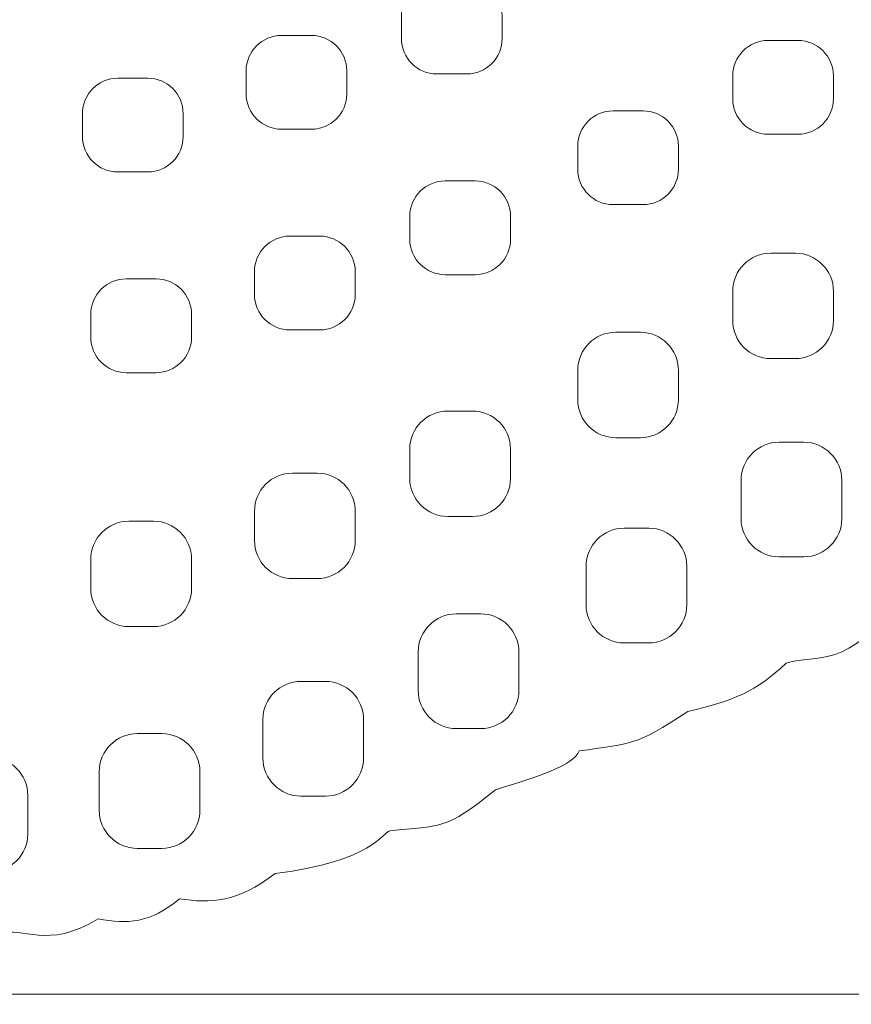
# Model space of a CAD drawing. Header units: millimetres. Extents: x -2387 to -560, y -1844 to 666.
# Tile 8 of 33: x -968 to -876, y -1632 to -1522. Entities that reach past the tile are written whole.
import ezdxf

# ---------------------------------------------------------------- set-up
doc = ezdxf.new("R2010")
doc.units = ezdxf.units.MM
doc.header["$MEASUREMENT"] = 0
doc.layers.add('Capa 1', color=7, linetype='Continuous')

msp = doc.modelspace()

# ---------------------------------------------------------------- linework, layer by layer
at = {"layer": 'Capa 1', "lineweight": 9}
for points, knots in [([(-1183.2781, -1435.5495), (-1184.288, -1419.5825), (-1101.5417, -1408.9614), (-1042.3168, -1411.9395), (-1042.3168, -1411.9395), (-1018.4829, -1413.1383), (-954.1121, -1414.7617), (-937.6161, -1416.5567), (-937.6161, -1416.5567), (-921.9805, -1418.2576), (-885.6052, -1430.537), (-883.899, -1438.5746), (-883.899, -1438.5746), (-868.979, -1440.6581), (-884.5089, -1446.4633), (-861.1402, -1444.3556), (-861.1402, -1444.3556), (-854.6275, -1445.5644), (-852.3748, -1449.3973), (-846.9759, -1449.6003), (-846.9759, -1449.6003), (-844.4871, -1449.6936), (-840.1107, -1454.6904), (-838.8572, -1455.095), (-838.8572, -1455.095), (-833.3212, -1456.8843), (-827.397, -1463.8007), (-822.2768, -1471.9266), (-822.2768, -1471.9266), (-820.7992, -1474.2715), (-817.2855, -1477.4441), (-816.263, -1479.0938), (-816.263, -1479.0938), (-812.0419, -1485.9084), (-808.4512, -1492.656), (-809.7585, -1510.2555), (-809.7585, -1510.2555), (-810.4077, -1518.9969), (-808.6534, -1525.3292), (-813.9847, -1534.8527), (-813.9847, -1534.8527), (-817.4076, -1545.6625), (-821.4722, -1545.9446), (-829.147, -1555.4196), (-829.147, -1555.4196), (-836.8656, -1564.9502), (-838.9636, -1566.7929), (-848.2757, -1573.0761), (-848.2757, -1573.0761), (-853.7353, -1576.7602), (-852.5801, -1577.3336), (-858.1769, -1579.0367), (-858.1769, -1579.0367), (-861.2441, -1579.9698), (-862.656, -1586.0571), (-870.1749, -1586.5749), (-870.1749, -1586.5749), (-876.0214, -1594.5506), (-879.321, -1592.72), (-882.8403, -1593.7357), (-882.8403, -1593.7357), (-886.1286, -1596.8869), (-888.8377, -1597.9896), (-893.8165, -1599.1385), (-893.8165, -1599.1385), (-899.7545, -1603.0448), (-900.2942, -1602.7385), (-905.951, -1603.5427), (-905.951, -1603.5427), (-906.6403, -1605.1517), (-910.4821, -1606.4061), (-915.315, -1607.8763), (-915.315, -1607.8763), (-921.0069, -1612.5062), (-921.3976, -1611.8032), (-927.1189, -1612.4649), (-927.1189, -1612.4649), (-927.859, -1612.5504), (-929.0141, -1615.921), (-939.9089, -1617.2167), (-939.9089, -1617.2167), (-944.1802, -1620.5025), (-947.1473, -1620.5681), (-950.5934, -1620.0524), (-950.5934, -1620.0524), (-953.923, -1622.8004), (-956.4136, -1622.9151), (-959.6988, -1622.274), (-959.6988, -1622.274), (-965.4226, -1625.8248), (-968.1324, -1623.0405), (-970.6293, -1623.9907), (-970.6293, -1623.9907), (-973.6771, -1625.151), (-982.0375, -1625.4594), (-984.3653, -1624.7464), (-984.3653, -1624.7464), (-986.1115, -1625.9587), (-992.2561, -1628.0622), (-996.4992, -1627.399), (-996.4992, -1627.399), (-1000.1951, -1626.8213), (-1004.5985, -1629.5787), (-1010.4056, -1629.0843), (-1010.4056, -1629.0843), (-1017.7003, -1630.5531), (-1019.1798, -1630.6322), (-1025.7388, -1629.6064), (-1025.7388, -1629.6064), (-1031.1177, -1630.8879), (-1036.1215, -1631.1899), (-1039.108, -1630.3686), (-1039.108, -1630.3686), (-1043.0092, -1630.6122), (-1044.4142, -1630.8943), (-1050.1737, -1631.1536), (-1050.1737, -1631.1536), (-1054.4938, -1631.8274), (-1057.1135, -1630.7988), (-1061.4342, -1629.6606), (-1061.4342, -1629.6606), (-1065.8764, -1630.8722), (-1070.2147, -1630.078), (-1073.5261, -1628.0437), (-1073.5261, -1628.0437), (-1081.1257, -1628.9312), (-1083.128, -1628.5366), (-1087.5226, -1625.8661), (-1087.5226, -1625.8661), (-1092.8295, -1626.416), (-1096.1585, -1628.3791), (-1100.7653, -1624.1951), (-1100.7653, -1624.1951), (-1103.9121, -1623.5925), (-1105.982, -1626.2893), (-1110.2057, -1622.388), (-1110.2057, -1622.388), (-1111.6501, -1622.1116), (-1114.4876, -1623.2449), (-1117.3627, -1622.3431), (-1117.3627, -1622.3431), (-1120.2378, -1621.4413), (-1119.8251, -1619.2824), (-1124.2054, -1619.5666), (-1124.2054, -1619.5666), (-1133.4078, -1620.1642), (-1133.5199, -1616.7045), (-1137.2909, -1615.5741), (-1137.2909, -1615.5741), (-1142.3724, -1614.0498), (-1143.5544, -1616.4673), (-1150.8429, -1609.7724), (-1150.8429, -1609.7724), (-1154.6584, -1608.8963), (-1156.635, -1608.0636), (-1159.912, -1605.5691), (-1159.912, -1605.5691), (-1162.7451, -1605.4858), (-1163.5916, -1607.0664), (-1169.7174, -1602.2854), (-1169.7174, -1602.2854), (-1176.3848, -1602.7755), (-1176.9827, -1601.6971), (-1180.9716, -1600.0908), (-1180.9716, -1600.0908), (-1186.8244, -1601.5881), (-1191.3198, -1598.8586), (-1194.8692, -1595.0271), (-1194.8692, -1595.0271), (-1202.0875, -1595.666), (-1202.8927, -1591.1728), (-1206.5479, -1590.7412), (-1206.5479, -1590.7412), (-1211.2105, -1590.1913), (-1214.7548, -1587.1305), (-1218.3111, -1584.3868), (-1218.3111, -1584.3868), (-1223.2554, -1580.5724), (-1224.6573, -1582.8952), (-1231.1093, -1576.6355), (-1231.1093, -1576.6355), (-1231.1093, -1576.6355), (-1240.4069, -1565.9738), (-1240.4069, -1565.9738), (-1240.4069, -1565.9738), (-1242.1813, -1564.0677), (-1249.6795, -1561.2854), (-1248.1292, -1553.5235), (-1248.1292, -1553.5235), (-1253.3052, -1549.9356), (-1253.066, -1542.8276), (-1253.3071, -1540.7249), (-1253.3071, -1540.7249), (-1256.1208, -1538.5873), (-1256.9041, -1530.1771), (-1257.0324, -1526.84), (-1257.0324, -1526.84), (-1257.1432, -1523.9523), (-1261.3162, -1522.2606), (-1260.6075, -1516.5836), (-1260.6075, -1516.5836), (-1260.6075, -1516.5836), (-1259.4341, -1510.4735), (-1259.4341, -1510.4735), (-1259.4341, -1510.4735), (-1260.3351, -1505.2701), (-1262.0863, -1501.9145), (-1257.3655, -1494.3969), (-1257.3655, -1494.3969), (-1255.6243, -1491.6239), (-1258.0674, -1486.2845), (-1255.1835, -1479.1237), (-1255.1835, -1479.1237), (-1249.3, -1464.5137), (-1237.0766, -1458.4414), (-1227.327, -1451.2685), (-1227.327, -1451.2685), (-1223.0501, -1448.1223), (-1205.3633, -1443.3171), (-1198.7491, -1439.643), (-1198.7491, -1439.643), (-1191.2647, -1435.4853), (-1190.1484, -1437.5702), (-1183.2781, -1435.5495)], [0, 0, 0, 0, 0.01754386, 0.01754386, 0.01754386, 0.01754387, 0.03508772, 0.03508772, 0.03508772, 0.03508773, 0.05263158, 0.05263158, 0.05263158, 0.05263159, 0.07017544, 0.07017544, 0.07017544, 0.07017545, 0.0877193, 0.0877193, 0.0877193, 0.08771931, 0.10526316, 0.10526316, 0.10526316, 0.10526317, 0.12280702, 0.12280702, 0.12280702, 0.12280703, 0.14035088, 0.14035088, 0.14035088, 0.14035089, 0.15789474, 0.15789474, 0.15789474, 0.15789475, 0.1754386, 0.1754386, 0.1754386, 0.17543861, 0.19298246, 0.19298246, 0.19298246, 0.19298247, 0.21052632, 0.21052632, 0.21052632, 0.21052633, 0.22807018, 0.22807018, 0.22807018, 0.22807019, 0.24561404, 0.24561404, 0.24561404, 0.24561405, 0.26315789, 0.26315789, 0.26315789, 0.2631579, 0.28070175, 0.28070175, 0.28070175, 0.28070176, 0.29824561, 0.29824561, 0.29824561, 0.29824562, 0.31578947, 0.31578947, 0.31578947, 0.31578948, 0.33333333, 0.33333333, 0.33333333, 0.33333334, 0.35087719, 0.35087719, 0.35087719, 0.3508772, 0.36842105, 0.36842105, 0.36842105, 0.36842106, 0.38596491, 0.38596491, 0.38596491, 0.38596492, 0.40350877, 0.40350877, 0.40350877, 0.40350878, 0.42105263, 0.42105263, 0.42105263, 0.42105264, 0.43859649, 0.43859649, 0.43859649, 0.4385965, 0.45614035, 0.45614035, 0.45614035, 0.45614036, 0.47368421, 0.47368421, 0.47368421, 0.47368422, 0.49122807, 0.49122807, 0.49122807, 0.49122808, 0.50877193, 0.50877193, 0.50877193, 0.50877194, 0.52631579, 0.52631579, 0.52631579, 0.5263158, 0.54385965, 0.54385965, 0.54385965, 0.54385966, 0.56140351, 0.56140351, 0.56140351, 0.56140352, 0.57894737, 0.57894737, 0.57894737, 0.57894738, 0.59649123, 0.59649123, 0.59649123, 0.59649124, 0.61403509, 0.61403509, 0.61403509, 0.6140351, 0.63157895, 0.63157895, 0.63157895, 0.63157896, 0.64912281, 0.64912281, 0.64912281, 0.64912282, 0.66666667, 0.66666667, 0.66666667, 0.66666668, 0.68421053, 0.68421053, 0.68421053, 0.68421054, 0.70175439, 0.70175439, 0.70175439, 0.7017544, 0.71929825, 0.71929825, 0.71929825, 0.71929826, 0.73684211, 0.73684211, 0.73684211, 0.73684212, 0.75438596, 0.75438596, 0.75438596, 0.75438597, 0.77192982, 0.77192982, 0.77192982, 0.77192983, 0.78947368, 0.78947368, 0.78947368, 0.78947369, 0.80701754, 0.80701754, 0.80701754, 0.80701755, 0.8245614, 0.8245614, 0.8245614, 0.82456141, 0.84210526, 0.84210526, 0.84210526, 0.84210527, 0.85964912, 0.85964912, 0.85964912, 0.85964913, 0.87719298, 0.87719298, 0.87719298, 0.87719299, 0.89473684, 0.89473684, 0.89473684, 0.89473685, 0.9122807, 0.9122807, 0.9122807, 0.91228071, 0.92982456, 0.92982456, 0.92982456, 0.92982457, 0.94736842, 0.94736842, 0.94736842, 0.94736843, 0.96491228, 0.96491228, 0.96491228, 0.96491229, 1, 1, 1, 1]), ([(-914.5676, -1521.4604), (-914.5676, -1521.4604), (-914.5676, -1524.017), (-914.5676, -1524.017), (-914.5676, -1524.017), (-914.5676, -1526.1937), (-916.3498, -1527.9747), (-918.5232, -1527.9747), (-918.5232, -1527.9747), (-918.5232, -1527.9747), (-921.8663, -1527.9747), (-921.8663, -1527.9747), (-921.8663, -1527.9747), (-924.0398, -1527.9747), (-925.8219, -1526.1937), (-925.8219, -1524.017), (-925.8219, -1524.017), (-925.8219, -1524.017), (-925.8219, -1521.4604), (-925.8219, -1521.4604), (-925.8219, -1521.4604), (-925.8219, -1519.2837), (-924.0398, -1517.5027), (-921.8663, -1517.5027), (-921.8663, -1517.5027), (-921.8663, -1517.5027), (-918.5232, -1517.5027), (-918.5232, -1517.5027), (-918.5232, -1517.5027), (-916.3498, -1517.5027), (-914.5676, -1519.2837), (-914.5676, -1521.4604)], [0, 0, 0, 0, 0.11111111, 0.11111111, 0.11111111, 0.11111112, 0.22222222, 0.22222222, 0.22222222, 0.22222223, 0.33333333, 0.33333333, 0.33333333, 0.33333334, 0.44444444, 0.44444444, 0.44444444, 0.44444445, 0.55555556, 0.55555556, 0.55555556, 0.55555557, 0.66666667, 0.66666667, 0.66666667, 0.66666668, 0.77777778, 0.77777778, 0.77777778, 0.77777779, 1, 1, 1, 1]), ([(-931.9169, -1527.6304), (-931.9169, -1527.6304), (-931.9169, -1530.187), (-931.9169, -1530.187), (-931.9169, -1530.187), (-931.9169, -1532.3637), (-933.699, -1534.1447), (-935.8724, -1534.1447), (-935.8724, -1534.1447), (-935.8724, -1534.1447), (-939.2155, -1534.1447), (-939.2155, -1534.1447), (-939.2155, -1534.1447), (-941.389, -1534.1447), (-943.1711, -1532.3637), (-943.1711, -1530.187), (-943.1711, -1530.187), (-943.1711, -1530.187), (-943.1711, -1527.6304), (-943.1711, -1527.6304), (-943.1711, -1527.6304), (-943.1711, -1525.4537), (-941.389, -1523.6727), (-939.2155, -1523.6727), (-939.2155, -1523.6727), (-939.2155, -1523.6727), (-935.8724, -1523.6727), (-935.8724, -1523.6727), (-935.8724, -1523.6727), (-933.699, -1523.6727), (-931.9169, -1525.4537), (-931.9169, -1527.6304)], [0, 0, 0, 0, 0.11111111, 0.11111111, 0.11111111, 0.11111112, 0.22222222, 0.22222222, 0.22222222, 0.22222223, 0.33333333, 0.33333333, 0.33333333, 0.33333334, 0.44444444, 0.44444444, 0.44444444, 0.44444445, 0.55555556, 0.55555556, 0.55555556, 0.55555557, 0.66666667, 0.66666667, 0.66666667, 0.66666668, 0.77777778, 0.77777778, 0.77777778, 0.77777779, 1, 1, 1, 1]), ([(-877.5596, -1528.1881), (-877.5596, -1528.1881), (-877.5596, -1530.7448), (-877.5596, -1530.7448), (-877.5596, -1530.7448), (-877.5596, -1532.9215), (-879.3418, -1534.7024), (-881.5152, -1534.7024), (-881.5152, -1534.7024), (-881.5152, -1534.7024), (-884.8583, -1534.7024), (-884.8583, -1534.7024), (-884.8583, -1534.7024), (-887.0317, -1534.7024), (-888.8139, -1532.9215), (-888.8139, -1530.7448), (-888.8139, -1530.7448), (-888.8139, -1530.7448), (-888.8139, -1528.1881), (-888.8139, -1528.1881), (-888.8139, -1528.1881), (-888.8139, -1526.0114), (-887.0317, -1524.2305), (-884.8583, -1524.2305), (-884.8583, -1524.2305), (-884.8583, -1524.2305), (-881.5152, -1524.2305), (-881.5152, -1524.2305), (-881.5152, -1524.2305), (-879.3418, -1524.2305), (-877.5596, -1526.0114), (-877.5596, -1528.1881)], [0, 0, 0, 0, 0.11111111, 0.11111111, 0.11111111, 0.11111112, 0.22222222, 0.22222222, 0.22222222, 0.22222223, 0.33333333, 0.33333333, 0.33333333, 0.33333334, 0.44444444, 0.44444444, 0.44444444, 0.44444445, 0.55555556, 0.55555556, 0.55555556, 0.55555557, 0.66666667, 0.66666667, 0.66666667, 0.66666668, 0.77777778, 0.77777778, 0.77777778, 0.77777779, 1, 1, 1, 1]), ([(-950.2018, -1532.3993), (-950.2018, -1532.3993), (-950.2018, -1534.956), (-950.2018, -1534.956), (-950.2018, -1534.956), (-950.2018, -1537.1327), (-951.984, -1538.9136), (-954.1574, -1538.9136), (-954.1574, -1538.9136), (-954.1574, -1538.9136), (-957.5005, -1538.9136), (-957.5005, -1538.9136), (-957.5005, -1538.9136), (-959.6739, -1538.9136), (-961.4561, -1537.1327), (-961.4561, -1534.956), (-961.4561, -1534.956), (-961.4561, -1534.956), (-961.4561, -1532.3993), (-961.4561, -1532.3993), (-961.4561, -1532.3993), (-961.4561, -1530.2226), (-959.6739, -1528.4417), (-957.5005, -1528.4417), (-957.5005, -1528.4417), (-957.5005, -1528.4417), (-954.1574, -1528.4417), (-954.1574, -1528.4417), (-954.1574, -1528.4417), (-951.984, -1528.4417), (-950.2018, -1530.2226), (-950.2018, -1532.3993)], [0, 0, 0, 0, 0.11111111, 0.11111111, 0.11111111, 0.11111112, 0.22222222, 0.22222222, 0.22222222, 0.22222223, 0.33333333, 0.33333333, 0.33333333, 0.33333334, 0.44444444, 0.44444444, 0.44444444, 0.44444445, 0.55555556, 0.55555556, 0.55555556, 0.55555557, 0.66666667, 0.66666667, 0.66666667, 0.66666668, 0.77777778, 0.77777778, 0.77777778, 0.77777779, 1, 1, 1, 1]), ([(-894.8748, -1536.0441), (-894.8748, -1536.0441), (-894.8748, -1538.6007), (-894.8748, -1538.6007), (-894.8748, -1538.6007), (-894.8748, -1540.7774), (-896.657, -1542.5584), (-898.8304, -1542.5584), (-898.8304, -1542.5584), (-898.8304, -1542.5584), (-902.1735, -1542.5584), (-902.1735, -1542.5584), (-902.1735, -1542.5584), (-904.3469, -1542.5584), (-906.1291, -1540.7774), (-906.1291, -1538.6007), (-906.1291, -1538.6007), (-906.1291, -1538.6007), (-906.1291, -1536.0441), (-906.1291, -1536.0441), (-906.1291, -1536.0441), (-906.1291, -1533.8674), (-904.3469, -1532.0864), (-902.1735, -1532.0864), (-902.1735, -1532.0864), (-902.1735, -1532.0864), (-898.8304, -1532.0864), (-898.8304, -1532.0864), (-898.8304, -1532.0864), (-896.657, -1532.0864), (-894.8748, -1533.8674), (-894.8748, -1536.0441)], [0, 0, 0, 0, 0.11111111, 0.11111111, 0.11111111, 0.11111112, 0.22222222, 0.22222222, 0.22222222, 0.22222223, 0.33333333, 0.33333333, 0.33333333, 0.33333334, 0.44444444, 0.44444444, 0.44444444, 0.44444445, 0.55555556, 0.55555556, 0.55555556, 0.55555557, 0.66666667, 0.66666667, 0.66666667, 0.66666668, 0.77777778, 0.77777778, 0.77777778, 0.77777779, 1, 1, 1, 1]), ([(-913.6319, -1543.8644), (-913.6319, -1543.8644), (-913.6319, -1546.421), (-913.6319, -1546.421), (-913.6319, -1546.421), (-913.6319, -1548.5977), (-915.414, -1550.3787), (-917.5875, -1550.3787), (-917.5875, -1550.3787), (-917.5875, -1550.3787), (-920.9306, -1550.3787), (-920.9306, -1550.3787), (-920.9306, -1550.3787), (-923.104, -1550.3787), (-924.8862, -1548.5977), (-924.8862, -1546.421), (-924.8862, -1546.421), (-924.8862, -1546.421), (-924.8862, -1543.8644), (-924.8862, -1543.8644), (-924.8862, -1543.8644), (-924.8862, -1541.6877), (-923.104, -1539.9067), (-920.9306, -1539.9067), (-920.9306, -1539.9067), (-920.9306, -1539.9067), (-917.5875, -1539.9067), (-917.5875, -1539.9067), (-917.5875, -1539.9067), (-915.414, -1539.9067), (-913.6319, -1541.6877), (-913.6319, -1543.8644)], [0, 0, 0, 0, 0.11111111, 0.11111111, 0.11111111, 0.11111112, 0.22222222, 0.22222222, 0.22222222, 0.22222223, 0.33333333, 0.33333333, 0.33333333, 0.33333334, 0.44444444, 0.44444444, 0.44444444, 0.44444445, 0.55555556, 0.55555556, 0.55555556, 0.55555557, 0.66666667, 0.66666667, 0.66666667, 0.66666668, 0.77777778, 0.77777778, 0.77777778, 0.77777779, 1, 1, 1, 1]), ([(-930.9811, -1550.0344), (-930.9811, -1550.0344), (-930.9811, -1552.591), (-930.9811, -1552.591), (-930.9811, -1552.591), (-930.9811, -1554.7677), (-932.7633, -1556.5487), (-934.9367, -1556.5487), (-934.9367, -1556.5487), (-934.9367, -1556.5487), (-938.2798, -1556.5487), (-938.2798, -1556.5487), (-938.2798, -1556.5487), (-940.4533, -1556.5487), (-942.2354, -1554.7677), (-942.2354, -1552.591), (-942.2354, -1552.591), (-942.2354, -1552.591), (-942.2354, -1550.0344), (-942.2354, -1550.0344), (-942.2354, -1550.0344), (-942.2354, -1547.8576), (-940.4533, -1546.0767), (-938.2798, -1546.0767), (-938.2798, -1546.0767), (-938.2798, -1546.0767), (-934.9367, -1546.0767), (-934.9367, -1546.0767), (-934.9367, -1546.0767), (-932.7633, -1546.0767), (-930.9811, -1547.8576), (-930.9811, -1550.0344)], [0, 0, 0, 0, 0.11111111, 0.11111111, 0.11111111, 0.11111112, 0.22222222, 0.22222222, 0.22222222, 0.22222223, 0.33333333, 0.33333333, 0.33333333, 0.33333334, 0.44444444, 0.44444444, 0.44444444, 0.44444445, 0.55555556, 0.55555556, 0.55555556, 0.55555557, 0.66666667, 0.66666667, 0.66666667, 0.66666668, 0.77777778, 0.77777778, 0.77777778, 0.77777779, 1, 1, 1, 1]), ([(-877.5596, -1552.2294), (-877.5596, -1552.2294), (-877.5596, -1555.4946), (-877.5596, -1555.4946), (-877.5596, -1555.4946), (-877.5596, -1557.8345), (-879.4736, -1559.7473), (-881.8129, -1559.7473), (-881.8129, -1559.7473), (-881.8129, -1559.7473), (-884.5606, -1559.7473), (-884.5606, -1559.7473), (-884.5606, -1559.7473), (-886.8999, -1559.7473), (-888.8139, -1557.8345), (-888.8139, -1555.4946), (-888.8139, -1555.4946), (-888.8139, -1555.4946), (-888.8139, -1552.2294), (-888.8139, -1552.2294), (-888.8139, -1552.2294), (-888.8139, -1549.8895), (-886.8999, -1547.9766), (-884.5606, -1547.9766), (-884.5606, -1547.9766), (-884.5606, -1547.9766), (-881.8129, -1547.9766), (-881.8129, -1547.9766), (-881.8129, -1547.9766), (-879.4736, -1547.9766), (-877.5596, -1549.8895), (-877.5596, -1552.2294)], [0, 0, 0, 0, 0.11111111, 0.11111111, 0.11111111, 0.11111112, 0.22222222, 0.22222222, 0.22222222, 0.22222223, 0.33333333, 0.33333333, 0.33333333, 0.33333334, 0.44444444, 0.44444444, 0.44444444, 0.44444445, 0.55555556, 0.55555556, 0.55555556, 0.55555557, 0.66666667, 0.66666667, 0.66666667, 0.66666668, 0.77777778, 0.77777778, 0.77777778, 0.77777779, 1, 1, 1, 1]), ([(-949.2661, -1554.8033), (-949.2661, -1554.8033), (-949.2661, -1557.36), (-949.2661, -1557.36), (-949.2661, -1557.36), (-949.2661, -1559.5367), (-951.0482, -1561.3176), (-953.2217, -1561.3176), (-953.2217, -1561.3176), (-953.2217, -1561.3176), (-956.5648, -1561.3176), (-956.5648, -1561.3176), (-956.5648, -1561.3176), (-958.7382, -1561.3176), (-960.5204, -1559.5367), (-960.5204, -1557.36), (-960.5204, -1557.36), (-960.5204, -1557.36), (-960.5204, -1554.8033), (-960.5204, -1554.8033), (-960.5204, -1554.8033), (-960.5204, -1552.6266), (-958.7382, -1550.8457), (-956.5648, -1550.8457), (-956.5648, -1550.8457), (-956.5648, -1550.8457), (-953.2217, -1550.8457), (-953.2217, -1550.8457), (-953.2217, -1550.8457), (-951.0482, -1550.8457), (-949.2661, -1552.6266), (-949.2661, -1554.8033)], [0, 0, 0, 0, 0.11111111, 0.11111111, 0.11111111, 0.11111112, 0.22222222, 0.22222222, 0.22222222, 0.22222223, 0.33333333, 0.33333333, 0.33333333, 0.33333334, 0.44444444, 0.44444444, 0.44444444, 0.44444445, 0.55555556, 0.55555556, 0.55555556, 0.55555557, 0.66666667, 0.66666667, 0.66666667, 0.66666668, 0.77777778, 0.77777778, 0.77777778, 0.77777779, 1, 1, 1, 1]), ([(-894.8748, -1561.0596), (-894.8748, -1561.0596), (-894.8748, -1564.3248), (-894.8748, -1564.3248), (-894.8748, -1564.3248), (-894.8748, -1566.6647), (-896.7888, -1568.5776), (-899.1281, -1568.5776), (-899.1281, -1568.5776), (-899.1281, -1568.5776), (-901.8758, -1568.5776), (-901.8758, -1568.5776), (-901.8758, -1568.5776), (-904.2151, -1568.5776), (-906.1291, -1566.6647), (-906.1291, -1564.3248), (-906.1291, -1564.3248), (-906.1291, -1564.3248), (-906.1291, -1561.0596), (-906.1291, -1561.0596), (-906.1291, -1561.0596), (-906.1291, -1558.7197), (-904.2151, -1556.8069), (-901.8758, -1556.8069), (-901.8758, -1556.8069), (-901.8758, -1556.8069), (-899.1281, -1556.8069), (-899.1281, -1556.8069), (-899.1281, -1556.8069), (-896.7888, -1556.8069), (-894.8748, -1558.7197), (-894.8748, -1561.0596)], [0, 0, 0, 0, 0.11111111, 0.11111111, 0.11111111, 0.11111112, 0.22222222, 0.22222222, 0.22222222, 0.22222223, 0.33333333, 0.33333333, 0.33333333, 0.33333334, 0.44444444, 0.44444444, 0.44444444, 0.44444445, 0.55555556, 0.55555556, 0.55555556, 0.55555557, 0.66666667, 0.66666667, 0.66666667, 0.66666668, 0.77777778, 0.77777778, 0.77777778, 0.77777779, 1, 1, 1, 1]), ([(-913.6319, -1569.8499), (-913.6319, -1569.8499), (-913.6319, -1573.1151), (-913.6319, -1573.1151), (-913.6319, -1573.1151), (-913.6319, -1575.455), (-915.5459, -1577.3678), (-917.8852, -1577.3678), (-917.8852, -1577.3678), (-917.8852, -1577.3678), (-920.6329, -1577.3678), (-920.6329, -1577.3678), (-920.6329, -1577.3678), (-922.9722, -1577.3678), (-924.8862, -1575.455), (-924.8862, -1573.1151), (-924.8862, -1573.1151), (-924.8862, -1573.1151), (-924.8862, -1569.8499), (-924.8862, -1569.8499), (-924.8862, -1569.8499), (-924.8862, -1567.51), (-922.9722, -1565.5971), (-920.6329, -1565.5971), (-920.6329, -1565.5971), (-920.6329, -1565.5971), (-917.8852, -1565.5971), (-917.8852, -1565.5971), (-917.8852, -1565.5971), (-915.5459, -1565.5971), (-913.6319, -1567.51), (-913.6319, -1569.8499)], [0, 0, 0, 0, 0.11111111, 0.11111111, 0.11111111, 0.11111112, 0.22222222, 0.22222222, 0.22222222, 0.22222223, 0.33333333, 0.33333333, 0.33333333, 0.33333334, 0.44444444, 0.44444444, 0.44444444, 0.44444445, 0.55555556, 0.55555556, 0.55555556, 0.55555557, 0.66666667, 0.66666667, 0.66666667, 0.66666668, 0.77777778, 0.77777778, 0.77777778, 0.77777779, 1, 1, 1, 1]), ([(-876.6239, -1573.3257), (-876.6239, -1573.3257), (-876.6239, -1577.6226), (-876.6239, -1577.6226), (-876.6239, -1577.6226), (-876.6239, -1579.9598), (-878.5379, -1581.876), (-880.8772, -1581.876), (-880.8772, -1581.876), (-880.8772, -1581.876), (-883.6248, -1581.876), (-883.6248, -1581.876), (-883.6248, -1581.876), (-885.9642, -1581.876), (-887.8782, -1579.9598), (-887.8782, -1577.6226), (-887.8782, -1577.6226), (-887.8782, -1577.6226), (-887.8782, -1573.3257), (-887.8782, -1573.3257), (-887.8782, -1573.3257), (-887.8782, -1570.9885), (-885.9642, -1569.0723), (-883.6248, -1569.0723), (-883.6248, -1569.0723), (-883.6248, -1569.0723), (-880.8772, -1569.0723), (-880.8772, -1569.0723), (-880.8772, -1569.0723), (-878.5379, -1569.0723), (-876.6239, -1570.9885), (-876.6239, -1573.3257)], [0, 0, 0, 0, 0.11111111, 0.11111111, 0.11111111, 0.11111112, 0.22222222, 0.22222222, 0.22222222, 0.22222223, 0.33333333, 0.33333333, 0.33333333, 0.33333334, 0.44444444, 0.44444444, 0.44444444, 0.44444445, 0.55555556, 0.55555556, 0.55555556, 0.55555557, 0.66666667, 0.66666667, 0.66666667, 0.66666668, 0.77777778, 0.77777778, 0.77777778, 0.77777779, 1, 1, 1, 1]), ([(-930.9811, -1576.7851), (-930.9811, -1576.7851), (-930.9811, -1580.0503), (-930.9811, -1580.0503), (-930.9811, -1580.0503), (-930.9811, -1582.3902), (-932.8951, -1584.303), (-935.2345, -1584.303), (-935.2345, -1584.303), (-935.2345, -1584.303), (-937.9821, -1584.303), (-937.9821, -1584.303), (-937.9821, -1584.303), (-940.3214, -1584.303), (-942.2354, -1582.3902), (-942.2354, -1580.0503), (-942.2354, -1580.0503), (-942.2354, -1580.0503), (-942.2354, -1576.7851), (-942.2354, -1576.7851), (-942.2354, -1576.7851), (-942.2354, -1574.4452), (-940.3214, -1572.5323), (-937.9821, -1572.5323), (-937.9821, -1572.5323), (-937.9821, -1572.5323), (-935.2345, -1572.5323), (-935.2345, -1572.5323), (-935.2345, -1572.5323), (-932.8951, -1572.5323), (-930.9811, -1574.4452), (-930.9811, -1576.7851)], [0, 0, 0, 0, 0.11111111, 0.11111111, 0.11111111, 0.11111112, 0.22222222, 0.22222222, 0.22222222, 0.22222223, 0.33333333, 0.33333333, 0.33333333, 0.33333334, 0.44444444, 0.44444444, 0.44444444, 0.44444445, 0.55555556, 0.55555556, 0.55555556, 0.55555557, 0.66666667, 0.66666667, 0.66666667, 0.66666668, 0.77777778, 0.77777778, 0.77777778, 0.77777779, 1, 1, 1, 1]), ([(-949.2661, -1582.1455), (-949.2661, -1582.1455), (-949.2661, -1585.4107), (-949.2661, -1585.4107), (-949.2661, -1585.4107), (-949.2661, -1587.7506), (-951.1801, -1589.6635), (-953.5194, -1589.6635), (-953.5194, -1589.6635), (-953.5194, -1589.6635), (-956.267, -1589.6635), (-956.267, -1589.6635), (-956.267, -1589.6635), (-958.6064, -1589.6635), (-960.5204, -1587.7506), (-960.5204, -1585.4107), (-960.5204, -1585.4107), (-960.5204, -1585.4107), (-960.5204, -1582.1455), (-960.5204, -1582.1455), (-960.5204, -1582.1455), (-960.5204, -1579.8056), (-958.6064, -1577.8928), (-956.267, -1577.8928), (-956.267, -1577.8928), (-956.267, -1577.8928), (-953.5194, -1577.8928), (-953.5194, -1577.8928), (-953.5194, -1577.8928), (-951.1801, -1577.8928), (-949.2661, -1579.8056), (-949.2661, -1582.1455)], [0, 0, 0, 0, 0.11111111, 0.11111111, 0.11111111, 0.11111112, 0.22222222, 0.22222222, 0.22222222, 0.22222223, 0.33333333, 0.33333333, 0.33333333, 0.33333334, 0.44444444, 0.44444444, 0.44444444, 0.44444445, 0.55555556, 0.55555556, 0.55555556, 0.55555557, 0.66666667, 0.66666667, 0.66666667, 0.66666668, 0.77777778, 0.77777778, 0.77777778, 0.77777779, 1, 1, 1, 1]), ([(-893.9391, -1582.9308), (-893.9391, -1582.9308), (-893.9391, -1587.2278), (-893.9391, -1587.2278), (-893.9391, -1587.2278), (-893.9391, -1589.5649), (-895.8531, -1591.4811), (-898.1924, -1591.4811), (-898.1924, -1591.4811), (-898.1924, -1591.4811), (-900.9401, -1591.4811), (-900.9401, -1591.4811), (-900.9401, -1591.4811), (-903.2794, -1591.4811), (-905.1934, -1589.5649), (-905.1934, -1587.2278), (-905.1934, -1587.2278), (-905.1934, -1587.2278), (-905.1934, -1582.9308), (-905.1934, -1582.9308), (-905.1934, -1582.9308), (-905.1934, -1580.5937), (-903.2794, -1578.6775), (-900.9401, -1578.6775), (-900.9401, -1578.6775), (-900.9401, -1578.6775), (-898.1924, -1578.6775), (-898.1924, -1578.6775), (-898.1924, -1578.6775), (-895.8531, -1578.6775), (-893.9391, -1580.5937), (-893.9391, -1582.9308)], [0, 0, 0, 0, 0.11111111, 0.11111111, 0.11111111, 0.11111112, 0.22222222, 0.22222222, 0.22222222, 0.22222223, 0.33333333, 0.33333333, 0.33333333, 0.33333334, 0.44444444, 0.44444444, 0.44444444, 0.44444445, 0.55555556, 0.55555556, 0.55555556, 0.55555557, 0.66666667, 0.66666667, 0.66666667, 0.66666668, 0.77777778, 0.77777778, 0.77777778, 0.77777779, 1, 1, 1, 1]), ([(-912.6962, -1592.4925), (-912.6962, -1592.4925), (-912.6962, -1596.7894), (-912.6962, -1596.7894), (-912.6962, -1596.7894), (-912.6962, -1599.1265), (-914.6102, -1601.0427), (-916.9495, -1601.0427), (-916.9495, -1601.0427), (-916.9495, -1601.0427), (-919.6971, -1601.0427), (-919.6971, -1601.0427), (-919.6971, -1601.0427), (-922.0364, -1601.0427), (-923.9504, -1599.1265), (-923.9504, -1596.7894), (-923.9504, -1596.7894), (-923.9504, -1596.7894), (-923.9504, -1592.4925), (-923.9504, -1592.4925), (-923.9504, -1592.4925), (-923.9504, -1590.1553), (-922.0364, -1588.2391), (-919.6971, -1588.2391), (-919.6971, -1588.2391), (-919.6971, -1588.2391), (-916.9495, -1588.2391), (-916.9495, -1588.2391), (-916.9495, -1588.2391), (-914.6102, -1588.2391), (-912.6962, -1590.1553), (-912.6962, -1592.4925)], [0, 0, 0, 0, 0.11111111, 0.11111111, 0.11111111, 0.11111112, 0.22222222, 0.22222222, 0.22222222, 0.22222223, 0.33333333, 0.33333333, 0.33333333, 0.33333334, 0.44444444, 0.44444444, 0.44444444, 0.44444445, 0.55555556, 0.55555556, 0.55555556, 0.55555557, 0.66666667, 0.66666667, 0.66666667, 0.66666668, 0.77777778, 0.77777778, 0.77777778, 0.77777779, 1, 1, 1, 1]), ([(-930.0454, -1600.0363), (-930.0454, -1600.0363), (-930.0454, -1604.3332), (-930.0454, -1604.3332), (-930.0454, -1604.3332), (-930.0454, -1606.6703), (-931.9594, -1608.5865), (-934.2987, -1608.5865), (-934.2987, -1608.5865), (-934.2987, -1608.5865), (-937.0464, -1608.5865), (-937.0464, -1608.5865), (-937.0464, -1608.5865), (-939.3857, -1608.5865), (-941.2997, -1606.6703), (-941.2997, -1604.3332), (-941.2997, -1604.3332), (-941.2997, -1604.3332), (-941.2997, -1600.0363), (-941.2997, -1600.0363), (-941.2997, -1600.0363), (-941.2997, -1597.6991), (-939.3857, -1595.7829), (-937.0464, -1595.7829), (-937.0464, -1595.7829), (-937.0464, -1595.7829), (-934.2987, -1595.7829), (-934.2987, -1595.7829), (-934.2987, -1595.7829), (-931.9594, -1595.7829), (-930.0454, -1597.6991), (-930.0454, -1600.0363)], [0, 0, 0, 0, 0.11111111, 0.11111111, 0.11111111, 0.11111112, 0.22222222, 0.22222222, 0.22222222, 0.22222223, 0.33333333, 0.33333333, 0.33333333, 0.33333334, 0.44444444, 0.44444444, 0.44444444, 0.44444445, 0.55555556, 0.55555556, 0.55555556, 0.55555557, 0.66666667, 0.66666667, 0.66666667, 0.66666668, 0.77777778, 0.77777778, 0.77777778, 0.77777779, 1, 1, 1, 1]), ([(-948.3304, -1605.8671), (-948.3304, -1605.8671), (-948.3304, -1610.164), (-948.3304, -1610.164), (-948.3304, -1610.164), (-948.3304, -1612.5012), (-950.2444, -1614.4174), (-952.5837, -1614.4174), (-952.5837, -1614.4174), (-952.5837, -1614.4174), (-955.3313, -1614.4174), (-955.3313, -1614.4174), (-955.3313, -1614.4174), (-957.6706, -1614.4174), (-959.5846, -1612.5012), (-959.5846, -1610.164), (-959.5846, -1610.164), (-959.5846, -1610.164), (-959.5846, -1605.8671), (-959.5846, -1605.8671), (-959.5846, -1605.8671), (-959.5846, -1603.5299), (-957.6706, -1601.6137), (-955.3313, -1601.6137), (-955.3313, -1601.6137), (-955.3313, -1601.6137), (-952.5837, -1601.6137), (-952.5837, -1601.6137), (-952.5837, -1601.6137), (-950.2444, -1601.6137), (-948.3304, -1603.5299), (-948.3304, -1605.8671)], [0, 0, 0, 0, 0.11111111, 0.11111111, 0.11111111, 0.11111112, 0.22222222, 0.22222222, 0.22222222, 0.22222223, 0.33333333, 0.33333333, 0.33333333, 0.33333334, 0.44444444, 0.44444444, 0.44444444, 0.44444445, 0.55555556, 0.55555556, 0.55555556, 0.55555557, 0.66666667, 0.66666667, 0.66666667, 0.66666668, 0.77777778, 0.77777778, 0.77777778, 0.77777779, 1, 1, 1, 1]), ([(-967.5553, -1608.4994), (-967.5553, -1608.4994), (-967.5553, -1612.7964), (-967.5553, -1612.7964), (-967.5553, -1612.7964), (-967.5553, -1615.1335), (-969.4693, -1617.0497), (-971.8086, -1617.0497), (-971.8086, -1617.0497), (-971.8086, -1617.0497), (-974.5563, -1617.0497), (-974.5563, -1617.0497), (-974.5563, -1617.0497), (-976.8956, -1617.0497), (-978.8096, -1615.1335), (-978.8096, -1612.7964), (-978.8096, -1612.7964), (-978.8096, -1612.7964), (-978.8096, -1608.4994), (-978.8096, -1608.4994), (-978.8096, -1608.4994), (-978.8096, -1606.1623), (-976.8956, -1604.2461), (-974.5563, -1604.2461), (-974.5563, -1604.2461), (-974.5563, -1604.2461), (-971.8086, -1604.2461), (-971.8086, -1604.2461), (-971.8086, -1604.2461), (-969.4693, -1604.2461), (-967.5553, -1606.1623), (-967.5553, -1608.4994)], [0, 0, 0, 0, 0.11111111, 0.11111111, 0.11111111, 0.11111112, 0.22222222, 0.22222222, 0.22222222, 0.22222223, 0.33333333, 0.33333333, 0.33333333, 0.33333334, 0.44444444, 0.44444444, 0.44444444, 0.44444445, 0.55555556, 0.55555556, 0.55555556, 0.55555557, 0.66666667, 0.66666667, 0.66666667, 0.66666668, 0.77777778, 0.77777778, 0.77777778, 0.77777779, 1, 1, 1, 1])]:
    msp.add_open_spline(points, degree=3, knots=knots, dxfattribs=at)
at = {"layer": 'Capa 1', "color": 1, "lineweight": 0}
msp.add_open_spline([(-599.1468, -1630.7104), (-599.1468, -1630.7104), (-1444.6118, -1630.7104), (-1444.6118, -1630.7104)], degree=3, dxfattribs=at)

doc.saveas('drawing.dxf')
